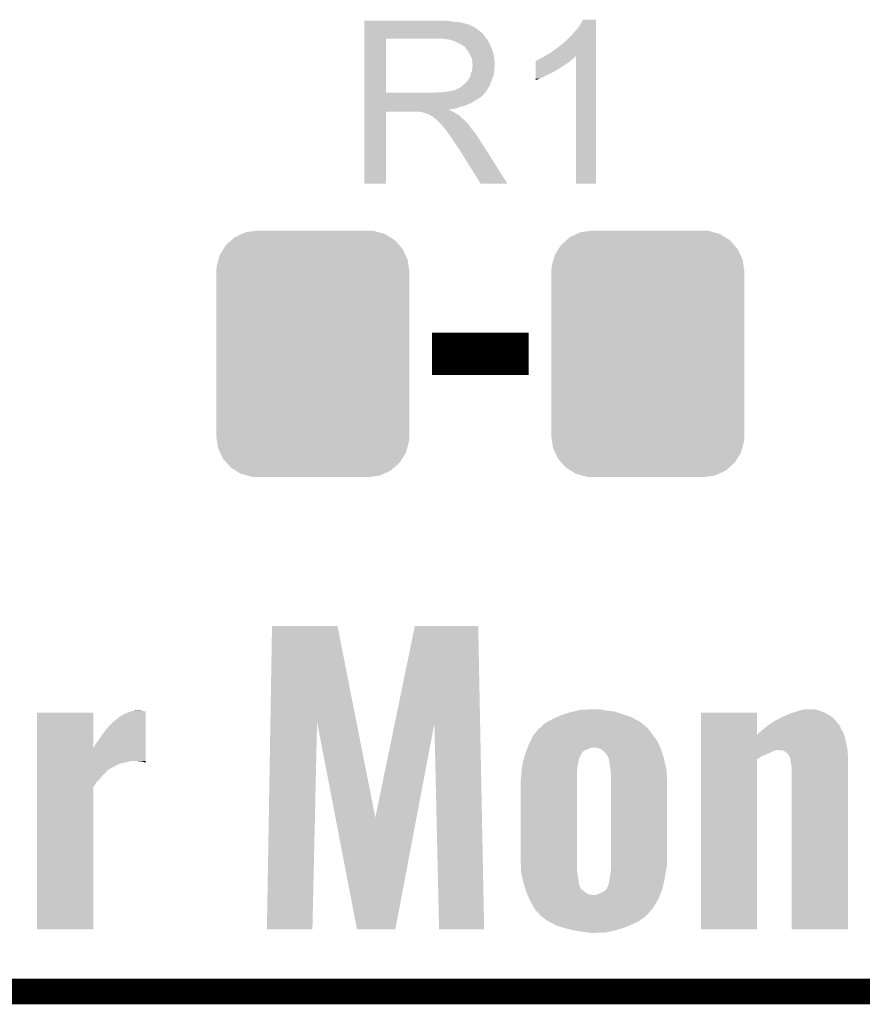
# Model space of a CAD drawing. Extents: x -1.3 to 24.2, y -3.9 to 39.2.
# Tile 4 of 34: x 6.7 to 11.7, y -3.9 to 2. Entities that reach past the tile are written whole.
import ezdxf

# ---------------------------------------------------------------- set-up
doc = ezdxf.new("R2010")
doc.units = 0
doc.layers.get('0').update_dxf_attribs({"linetype": 'CONTINUOUS'})
for name, color, linetype in [('POWERMONITOR_CLICK_V100_GKO', 5, 'CONTINUOUS'), ('POWERMONITOR_CLICK_V100_GTO', 14, 'CONTINUOUS'), ('POWERMONITOR_CLICK_V100_GTS', 12, 'CONTINUOUS')]:
    doc.layers.add(name, color=color, linetype=linetype)

# ---------------------------------------------------------------- blocks, each defined once
blk = doc.blocks.new('CUSTOM_58')
for points in [[(-0.465932, 0.697008), (-0.425122, 0.715892), (0.461224, 0.697008), (0.431072, 0.715892)], [(-0.425122, 0.715892), (-0.402214, 0.726492), (0.431072, 0.715892), (0.392864, 0.726492)], [(-0.402214, 0.726492), (-0.346074, 0.73466), (0.392864, 0.726492), (0.36342, 0.73466)], [(-0.346074, 0.73466), (-0.33274, 0.7366), (0.36342, 0.73466), (0.33274, 0.7366)], [(-0.53404, 0.625952), (-0.518606, 0.650592), (0.536988, 0.625952), (0.515276, 0.650592)], [(-0.518606, 0.650592), (-0.486794, 0.678626), (0.515276, 0.650592), (0.490572, 0.678626)], [(-0.486794, 0.678626), (-0.465932, 0.697008), (0.490572, 0.678626), (0.461224, 0.697008)], [(-0.563878, 0.562234), (-0.555872, 0.591092), (0.566472, 0.562234), (0.55312, 0.591092)], [(-0.555872, 0.591092), (-0.53404, 0.625952), (0.55312, 0.591092), (0.536988, 0.625952)], [(-0.57464, 0.52344), (-0.563878, 0.562234), (0.572118, 0.52344), (0.566472, 0.562234)], [(-0.57658, 0.49276), (-0.57464, 0.52344), (0.57658, 0.49276), (0.572118, 0.52344)], [(-0.57658, -0.49276), (-0.57658, 0.49276), (0.57658, -0.49276), (0.57658, 0.49276)], [(-0.572116, -0.52344), (-0.57658, -0.49276), (0.57464, -0.52344), (0.57658, -0.49276)], [(-0.566472, -0.562234), (-0.572116, -0.52344), (0.563876, -0.562234), (0.57464, -0.52344)], [(-0.553118, -0.591092), (-0.566472, -0.562234), (0.555872, -0.591092), (0.563876, -0.562234)], [(-0.536988, -0.625952), (-0.553118, -0.591092), (0.534038, -0.625952), (0.555872, -0.591092)], [(-0.515274, -0.650592), (-0.536988, -0.625952), (0.518606, -0.650592), (0.534038, -0.625952)], [(-0.490572, -0.678626), (-0.515274, -0.650592), (0.486792, -0.678626), (0.518606, -0.650592)], [(-0.461222, -0.697008), (-0.490572, -0.678626), (0.465932, -0.697008), (0.486792, -0.678626)], [(-0.431072, -0.715892), (-0.461222, -0.697008), (0.42512, -0.715892), (0.465932, -0.697008)], [(-0.392862, -0.726492), (-0.431072, -0.715892), (0.402214, -0.726492), (0.42512, -0.715892)], [(-0.36342, -0.73466), (-0.392862, -0.726492), (0.346072, -0.73466), (0.402214, -0.726492)], [(-0.33274, -0.7366), (-0.36342, -0.73466), (0.33274, -0.7366), (0.346072, -0.73466)]]:
    blk.add_solid(points)

msp = doc.modelspace()

# ---------------------------------------------------------------- linework, layer by layer
at = {"layer": 'POWERMONITOR_CLICK_V100_GKO', "const_width": 0.1524}
msp.add_lwpolyline([(-1.27, -3.81), (21.59, -3.81)], dxfattribs=at)
at = {"layer": 'POWERMONITOR_CLICK_V100_GTO', "const_width": 0.254}
msp.add_lwpolyline([(9.13384, 0), (9.71296, 0)], dxfattribs=at)
at = {"layer": 'POWERMONITOR_CLICK_V100_GTO'}
for points in [[(8.730002, 1.98882), (8.730004, 1.99136), (9.23544, 1.98882), (9.2075, 1.99136)], [(8.730002, 1.98374), (8.730002, 1.98882), (9.265918, 1.98374), (9.23544, 1.98882)], [(8.730002, 1.9812), (8.730002, 1.98374), (9.30148, 1.9812), (9.265918, 1.98374)], [(8.730002, 1.97358), (8.730002, 1.9812), (9.331958, 1.97358), (9.30148, 1.9812)], [(8.730002, 1.9685), (8.730002, 1.97358), (9.347202, 1.9685), (9.331958, 1.97358)], [(8.730002, 1.96596), (8.730002, 1.9685), (9.359902, 1.96596), (9.347202, 1.9685)], [(8.730002, 1.965936), (8.730002, 1.96596), (9.36244, 1.965936), (9.359902, 1.96596)], [(8.730002, 1.963414), (8.730002, 1.965936), (9.362456, 1.963414), (9.36244, 1.965936)], [(8.730002, 1.95834), (8.730002, 1.963414), (9.3726, 1.95834), (9.362456, 1.963414)], [(8.730002, 1.953258), (8.730002, 1.95834), (9.385302, 1.953258), (9.3726, 1.95834)], [(8.730002, 1.9431), (8.730002, 1.953258), (9.40054, 1.9431), (9.385302, 1.953258)], [(8.730002, 1.9304), (8.730002, 1.9431), (9.41578, 1.9304), (9.40054, 1.9431)], [(9.97204, 1.90754), (10.0076, 1.94818), (10.114276, 1.90754), (10.114278, 1.94818)], [(10.0076, 1.94818), (10.02284, 1.971042), (10.114278, 1.94818), (10.114278, 1.971042)], [(10.02284, 1.971042), (10.035542, 1.996416), (10.114278, 1.971042), (10.11428, 1.996416)], [(10.035542, 1.996416), (10.035556, 1.99644), (10.11428, 1.996416), (10.035556, 1.99644)], [(8.73, 1.89484), (8.730002, 1.915158), (9.45134, 1.89484), (9.436102, 1.915158)], [(8.73, 1.88214), (8.73, 1.89484), (9.461218, 1.88214), (9.45134, 1.89484)], [(8.730002, 1.915158), (8.730002, 1.9304), (9.436102, 1.915158), (9.41578, 1.9304)], [(9.928858, 1.864358), (9.97204, 1.90754), (10.114276, 1.864358), (10.114276, 1.90754)], [(8.729992, 1.559582), (8.73, 1.882118), (8.859522, 1.559582), (8.859522, 1.882118)], [(8.73, 1.882118), (8.73, 1.88214), (8.859522, 1.882118), (9.16686, 1.88214)], [(9.237982, 1.87706), (9.204962, 1.88214), (9.465168, 1.87706), (9.461218, 1.88214)], [(9.256616, 1.871978), (9.237982, 1.87706), (9.46912, 1.871978), (9.465168, 1.87706)], [(9.26592, 1.86944), (9.256616, 1.871978), (9.469124, 1.86944), (9.46912, 1.871978)], [(9.265932, 1.869434), (9.26592, 1.86944), (9.469124, 1.869434), (9.469124, 1.86944)], [(9.286236, 1.859282), (9.265932, 1.869434), (9.47674, 1.859282), (9.469124, 1.869434)], [(9.28624, 1.85928), (9.286236, 1.859282), (9.476742, 1.85928), (9.47674, 1.859282)], [(9.30402, 1.85166), (9.28624, 1.85928), (9.47979, 1.85166), (9.476742, 1.85928)], [(9.31249, 1.84658), (9.30402, 1.85166), (9.48182, 1.84658), (9.47979, 1.85166)], [(9.31672, 1.844042), (9.31249, 1.84658), (9.482908, 1.844042), (9.48182, 1.84658)], [(9.324344, 1.83896), (9.31672, 1.844042), (9.485086, 1.83896), (9.482908, 1.844042)], [(9.326884, 1.838952), (9.324344, 1.83896), (9.48509, 1.838952), (9.485086, 1.83896)], [(9.3345, 1.8288), (9.326884, 1.838952), (9.48944, 1.8288), (9.48509, 1.838952)], [(9.34212, 1.81864), (9.3345, 1.8288), (9.492828, 1.81864), (9.48944, 1.8288)], [(9.87044, 1.81864), (9.90092, 1.8415), (10.114274, 1.81864), (10.114276, 1.8415)], [(9.90092, 1.8415), (9.928858, 1.864358), (10.114276, 1.8415), (10.114276, 1.864358)], [(9.35119, 1.80594), (9.34212, 1.81864), (9.49706, 1.80594), (9.492828, 1.81864)], [(9.35482, 1.800856), (9.35119, 1.80594), (9.498586, 1.800856), (9.49706, 1.80594)], [(9.36498, 1.780538), (9.35482, 1.800856), (9.50468, 1.780538), (9.498586, 1.800856)], [(9.3726, 1.765296), (9.36498, 1.780538), (9.506206, 1.765296), (9.50468, 1.780538)], [(9.374052, 1.75514), (9.3726, 1.765296), (9.50722, 1.75514), (9.506206, 1.765296)], [(9.779002, 1.76276), (9.789158, 1.76784), (9.97712, 1.76276), (9.983892, 1.76784)], [(9.789158, 1.76784), (9.793388, 1.770378), (9.983892, 1.76784), (9.987278, 1.770378)], [(9.793388, 1.770378), (9.806078, 1.777992), (9.987278, 1.770378), (9.992358, 1.777992)], [(9.806078, 1.777992), (9.806092, 1.778), (9.992358, 1.777992), (9.994876, 1.778)], [(9.806092, 1.778), (9.81456, 1.78308), (10.114274, 1.778), (10.114274, 1.78308)], [(9.81456, 1.78308), (9.842502, 1.79832), (10.114274, 1.78308), (10.114274, 1.79832)], [(9.842502, 1.79832), (9.87044, 1.81864), (10.114274, 1.79832), (10.114274, 1.81864)], [(9.9949, 1.016024), (9.994876, 1.778), (10.114256, 1.016024), (10.114274, 1.778)], [(9.372598, 1.689098), (9.3755, 1.709416), (9.50722, 1.689098), (9.50722, 1.709416)], [(9.37514, 1.747518), (9.374052, 1.75514), (9.507856, 1.747518), (9.50722, 1.75514)], [(9.375142, 1.734818), (9.37514, 1.747518), (9.508914, 1.734818), (9.507856, 1.747518)], [(9.37768, 1.727196), (9.375142, 1.734818), (9.50955, 1.727196), (9.508914, 1.734818)], [(9.3755, 1.709416), (9.376226, 1.714496), (9.50722, 1.709416), (9.509758, 1.714496)], [(9.376226, 1.714496), (9.37768, 1.72466), (9.509758, 1.714496), (9.509758, 1.72466)], [(9.37768, 1.724662), (9.37768, 1.727196), (9.50976, 1.724662), (9.50955, 1.727196)], [(9.37768, 1.72466), (9.37768, 1.724662), (9.509758, 1.72466), (9.50976, 1.724662)], [(9.753612, 1.69672), (9.753614, 1.71196), (9.880598, 1.69672), (9.906002, 1.71196)], [(9.753614, 1.71196), (9.753618, 1.7272), (9.906002, 1.71196), (9.92886, 1.7272)], [(9.753618, 1.7272), (9.75362, 1.7399), (9.92886, 1.7272), (9.949178, 1.7399)], [(9.75362, 1.7399), (9.753624, 1.75006), (9.949178, 1.7399), (9.96137, 1.75006)], [(9.753624, 1.75006), (9.756146, 1.750066), (9.96137, 1.75006), (9.961378, 1.750066)], [(9.756146, 1.750066), (9.75868, 1.7526), (9.961378, 1.750066), (9.96442, 1.7526)], [(9.75868, 1.7526), (9.758684, 1.752602), (9.96442, 1.7526), (9.964422, 1.752602)], [(9.758684, 1.752602), (9.763762, 1.75514), (9.964422, 1.752602), (9.967594, 1.75514)], [(9.763762, 1.75514), (9.771384, 1.757682), (9.967594, 1.75514), (9.970772, 1.757682)], [(9.771384, 1.757682), (9.779002, 1.76276), (9.970772, 1.757682), (9.97712, 1.76276)], [(9.35482, 1.643378), (9.359898, 1.650996), (9.494748, 1.643378), (9.497518, 1.650996)], [(9.359898, 1.650996), (9.364978, 1.663698), (9.497518, 1.650996), (9.502136, 1.663698)], [(9.364978, 1.6637), (9.36752, 1.676398), (9.502138, 1.6637), (9.504678, 1.676398)], [(9.364978, 1.663698), (9.364978, 1.6637), (9.502136, 1.663698), (9.502138, 1.6637)], [(9.36752, 1.676398), (9.372598, 1.689098), (9.504678, 1.676398), (9.50722, 1.689098)], [(9.7536, 1.64338), (9.753606, 1.67386), (9.776458, 1.64338), (9.83742, 1.67386)], [(9.753606, 1.67386), (9.753608, 1.68148), (9.83742, 1.67386), (9.855198, 1.68148)], [(9.753608, 1.68148), (9.75361, 1.6891), (9.855198, 1.68148), (9.867902, 1.6891)], [(9.75361, 1.6891), (9.753612, 1.694174), (9.867902, 1.6891), (9.878044, 1.694174)], [(9.753612, 1.696696), (9.753612, 1.69672), (9.87806, 1.696696), (9.880598, 1.69672)], [(9.753612, 1.694174), (9.753612, 1.696696), (9.878044, 1.694174), (9.87806, 1.696696)], [(9.291318, 1.58496), (9.301476, 1.590038), (9.468486, 1.58496), (9.471448, 1.590038)], [(9.301476, 1.590038), (9.323702, 1.607818), (9.471448, 1.590038), (9.48182, 1.607818)], [(9.323702, 1.607818), (9.326878, 1.610358), (9.48182, 1.607818), (9.482742, 1.610358)], [(9.326878, 1.610358), (9.33958, 1.62306), (9.482742, 1.610358), (9.48736, 1.62306)], [(9.33958, 1.62306), (9.349738, 1.635758), (9.48736, 1.62306), (9.491978, 1.635758)], [(9.349738, 1.635758), (9.352278, 1.6383), (9.491978, 1.635758), (9.492902, 1.6383)], [(9.352278, 1.6383), (9.35482, 1.643378), (9.492902, 1.6383), (9.494748, 1.643378)], [(9.7536, 1.635792), (9.7536, 1.64338), (9.7536, 1.635792), (9.776458, 1.64338)], [(8.729992, 1.55956), (8.729992, 1.559582), (9.149078, 1.55956), (8.859522, 1.559582)], [(8.729992, 1.549396), (8.729992, 1.55956), (9.44118, 1.549396), (9.45134, 1.55956)], [(8.729992, 1.54686), (8.729992, 1.549396), (9.441156, 1.54686), (9.44118, 1.549396)], [(8.729992, 1.546844), (8.729992, 1.54686), (9.438634, 1.546844), (9.441156, 1.54686)], [(8.729992, 1.541782), (8.729992, 1.546844), (9.436096, 1.541782), (9.438634, 1.546844)], [(8.729992, 1.536698), (8.729992, 1.541782), (9.428478, 1.536698), (9.436096, 1.541782)], [(8.729992, 1.531618), (8.729992, 1.536698), (9.423396, 1.531618), (9.428478, 1.536698)], [(8.729992, 1.526538), (8.729992, 1.531618), (9.413242, 1.526538), (9.423396, 1.531618)], [(9.149078, 1.55956), (9.166844, 1.562098), (9.45134, 1.55956), (9.453878, 1.562098)], [(9.166844, 1.562098), (9.16686, 1.5621), (9.453878, 1.562098), (9.453878, 1.5621)], [(9.187178, 1.5621), (9.232898, 1.56718), (9.453878, 1.5621), (9.457266, 1.56718)], [(9.232898, 1.56718), (9.273538, 1.57734), (9.457266, 1.56718), (9.464042, 1.57734)], [(9.276076, 1.57734), (9.283694, 1.582418), (9.464042, 1.57734), (9.467004, 1.582418)], [(9.283694, 1.582418), (9.291318, 1.58496), (9.467004, 1.582418), (9.468486, 1.58496)], [(8.72999, 1.50368), (8.729992, 1.518918), (9.37768, 1.50368), (9.403078, 1.518918)], [(8.72999, 1.49606), (8.72999, 1.50368), (9.36244, 1.49606), (9.37768, 1.50368)], [(8.72999, 1.48082), (8.72999, 1.49606), (9.326878, 1.48082), (9.36244, 1.49606)], [(8.72999, 1.475738), (8.72999, 1.48082), (9.304018, 1.475738), (9.326878, 1.48082)], [(8.72999, 1.46812), (8.72999, 1.475738), (9.283698, 1.46812), (9.304018, 1.475738)], [(8.729992, 1.518918), (8.729992, 1.526538), (9.403078, 1.518918), (9.413242, 1.526538)], [(8.72998, 1.016024), (8.72999, 1.447776), (8.859496, 1.016024), (8.85952, 1.447776)], [(8.72999, 1.46304), (8.72999, 1.46812), (9.260838, 1.46304), (9.283698, 1.46812)], [(8.72999, 1.460462), (8.72999, 1.46304), (9.235474, 1.460462), (9.260838, 1.46304)], [(8.72999, 1.457958), (8.72999, 1.460462), (9.237984, 1.457958), (9.235474, 1.460462)], [(8.72999, 1.455418), (8.72999, 1.457958), (9.243062, 1.455418), (9.237984, 1.457958)], [(8.72999, 1.45034), (8.72999, 1.455418), (9.250678, 1.45034), (9.243062, 1.455418)], [(8.72999, 1.4478), (8.72999, 1.45034), (9.25703, 1.4478), (9.250678, 1.45034)], [(8.72999, 1.447776), (8.72999, 1.4478), (8.85952, 1.447776), (9.052558, 1.4478)], [(9.062718, 1.44526), (9.052558, 1.4478), (9.263382, 1.44526), (9.25703, 1.4478)], [(9.077954, 1.442726), (9.075416, 1.44526), (9.267606, 1.442726), (9.263382, 1.44526)], [(9.080496, 1.44272), (9.077954, 1.442726), (9.267616, 1.44272), (9.267606, 1.442726)], [(9.110978, 1.43256), (9.080496, 1.44272), (9.284548, 1.43256), (9.267616, 1.44272)], [(9.116058, 1.43002), (9.110978, 1.43256), (9.28878, 1.43002), (9.284548, 1.43256)], [(9.121138, 1.42748), (9.116058, 1.43002), (9.291956, 1.42748), (9.28878, 1.43002)], [(9.128758, 1.422402), (9.121138, 1.42748), (9.298304, 1.422402), (9.291956, 1.42748)], [(9.133836, 1.419862), (9.128758, 1.422402), (9.301478, 1.419862), (9.298304, 1.422402)], [(9.136376, 1.41986), (9.133836, 1.419862), (9.30148, 1.41986), (9.301478, 1.419862)], [(9.13892, 1.417322), (9.136376, 1.41986), (9.304018, 1.417322), (9.30148, 1.41986)], [(9.14908, 1.4097), (9.13892, 1.417322), (9.31164, 1.4097), (9.304018, 1.417322)], [(9.152256, 1.40716), (9.14908, 1.4097), (9.31418, 1.40716), (9.31164, 1.4097)], [(9.158608, 1.402078), (9.152256, 1.40716), (9.321802, 1.402078), (9.31418, 1.40716)], [(9.161778, 1.399542), (9.158608, 1.402078), (9.324338, 1.399542), (9.321802, 1.402078)], [(9.184642, 1.376678), (9.161778, 1.399542), (9.3472, 1.376678), (9.324338, 1.399542)], [(9.192258, 1.36906), (9.184642, 1.376678), (9.352916, 1.36906), (9.3472, 1.376678)], [(9.199878, 1.358898), (9.192258, 1.36906), (9.360538, 1.358898), (9.352916, 1.36906)], [(9.20115, 1.35636), (9.199878, 1.358898), (9.36244, 1.35636), (9.360538, 1.358898)], [(9.202414, 1.353836), (9.20115, 1.35636), (9.364404, 1.353836), (9.36244, 1.35636)], [(9.20495, 1.35382), (9.202414, 1.353836), (9.364416, 1.35382), (9.364404, 1.353836)], [(9.220196, 1.3335), (9.20495, 1.35382), (9.38022, 1.3335), (9.364416, 1.35382)], [(9.23544, 1.31318), (9.220196, 1.3335), (9.396476, 1.31318), (9.38022, 1.3335)], [(9.238828, 1.308098), (9.23544, 1.31318), (9.40054, 1.308098), (9.396476, 1.31318)], [(9.257454, 1.28016), (9.238828, 1.308098), (9.41832, 1.28016), (9.40054, 1.308098)], [(9.26592, 1.26746), (9.257454, 1.28016), (9.426378, 1.26746), (9.41832, 1.28016)], [(9.27862, 1.249682), (9.26592, 1.26746), (9.437658, 1.249682), (9.426378, 1.26746)], [(9.28878, 1.231898), (9.27862, 1.249682), (9.44894, 1.231898), (9.437658, 1.249682)], [(9.29132, 1.226826), (9.28878, 1.231898), (9.452158, 1.226826), (9.44894, 1.231898)], [(9.296394, 1.22428), (9.29132, 1.226826), (9.453774, 1.22428), (9.452158, 1.226826)], [(9.298942, 1.2192), (9.296394, 1.22428), (9.456996, 1.2192), (9.453774, 1.22428)], [(9.42594, 1.01601), (9.298942, 1.2192), (9.58591, 1.01601), (9.456996, 1.2192)], [(8.859496, 1.016), (8.72998, 1.016024), (8.859496, 1.016), (8.859496, 1.016024)], [(9.585916, 1.016), (9.58591, 1.01601), (9.585916, 1.016), (9.42594, 1.01601)], [(10.114256, 1.016), (9.9949, 1.016024), (10.114256, 1.016), (10.114256, 1.016024)], [(8.169164, -2.199864), (8.178822, -1.62562), (8.68331, -2.199864), (8.569964, -1.62562)], [(8.178822, -1.62562), (8.178824, -1.6256), (8.569964, -1.62562), (8.178824, -1.6256)], [(8.912258, -2.207486), (9.032254, -1.625624), (9.422102, -2.207486), (9.4107, -1.625624)], [(9.032254, -1.625624), (9.03226, -1.6256), (9.4107, -1.625624), (9.03226, -1.6256)], [(6.7742, -2.352002), (6.774202, -2.143784), (7.112042, -2.352002), (7.112, -2.143784)], [(6.774202, -2.143784), (6.774204, -2.14376), (7.112, -2.143784), (6.774204, -2.14376)], [(7.228842, -2.199638), (7.274562, -2.164078), (7.424414, -2.199638), (7.424416, -2.164078)], [(7.274562, -2.164078), (7.29742, -2.15138), (7.424416, -2.164078), (7.424418, -2.15138)], [(7.29742, -2.15138), (7.322818, -2.14122), (7.424418, -2.15138), (7.424418, -2.14122)], [(7.322818, -2.14122), (7.33968, -2.136162), (7.424418, -2.14122), (7.42442, -2.136162)], [(7.33968, -2.136162), (7.348222, -2.1336), (7.42442, -2.136162), (7.4041, -2.1336)], [(7.348222, -2.1336), (7.376158, -2.13106), (7.4041, -2.1336), (7.388862, -2.13106)], [(9.860278, -2.17932), (9.883138, -2.16916), (10.341958, -2.17932), (10.322562, -2.16916)], [(9.883138, -2.16916), (9.906, -2.159), (10.322562, -2.16916), (10.292082, -2.159)], [(9.906, -2.159), (9.92886, -2.15138), (10.292082, -2.159), (10.26922, -2.15138)], [(9.92886, -2.15138), (9.959342, -2.14122), (10.26922, -2.15138), (10.237048, -2.14122)], [(9.959342, -2.14122), (9.982202, -2.13614), (10.237048, -2.14122), (10.220962, -2.13614)], [(9.982202, -2.13614), (10.005062, -2.13106), (10.220962, -2.13614), (10.172702, -2.13106)], [(10.005062, -2.13106), (10.027922, -2.12598), (10.172702, -2.13106), (10.148996, -2.12598)], [(10.027922, -2.12598), (10.10158, -2.12344), (10.148996, -2.12598), (10.137142, -2.12344)], [(10.74168, -2.275802), (10.741682, -2.143784), (11.076982, -2.275802), (11.07694, -2.143784)], [(10.741682, -2.143784), (10.741684, -2.14376), (11.07694, -2.143784), (10.741684, -2.14376)], [(11.208, -2.179322), (11.22172, -2.1717), (11.536682, -2.179322), (11.526204, -2.1717)], [(11.22172, -2.1717), (11.251352, -2.159), (11.526204, -2.1717), (11.508742, -2.159)], [(11.251352, -2.159), (11.275058, -2.14884), (11.508742, -2.159), (11.490116, -2.14884)], [(11.275058, -2.14884), (11.291024, -2.14376), (11.490116, -2.14884), (11.480802, -2.14376)], [(11.291024, -2.14376), (11.322962, -2.133598), (11.480802, -2.14376), (11.4554, -2.133598)], [(11.322962, -2.133598), (11.33094, -2.13106), (11.4554, -2.133598), (11.446938, -2.13106)], [(11.33094, -2.13106), (11.352954, -2.12598), (11.446938, -2.13106), (11.429998, -2.12598)], [(11.352954, -2.12598), (11.363962, -2.12344), (11.429998, -2.12598), (11.40968, -2.12344)], [(7.188202, -2.242818), (7.228842, -2.199638), (7.42441, -2.242818), (7.424414, -2.199638)], [(8.14832, -3.439136), (8.169164, -2.199864), (8.420076, -3.439136), (8.448036, -2.199864)], [(8.558076, -2.771022), (8.448036, -2.199864), (8.796044, -2.771022), (8.68331, -2.199864)], [(8.796044, -2.771022), (8.912258, -2.207486), (9.042128, -2.771022), (9.149036, -2.207486)], [(9.17702, -3.439136), (9.149036, -2.207486), (9.446236, -3.439136), (9.422102, -2.207486)], [(9.772232, -2.24028), (9.776466, -2.2352), (10.4267, -2.24028), (10.42162, -2.2352)], [(9.776466, -2.2352), (9.77647, -2.235198), (10.42162, -2.2352), (10.421618, -2.235198)], [(9.77647, -2.235198), (9.78408, -2.232654), (10.421618, -2.235198), (10.418566, -2.232654)], [(9.78408, -2.232654), (9.796782, -2.217418), (10.418566, -2.232654), (10.40028, -2.217418)], [(9.796782, -2.217418), (9.82218, -2.19964), (10.40028, -2.217418), (10.378946, -2.19964)], [(9.82218, -2.19964), (9.826942, -2.1971), (10.378946, -2.19964), (10.375896, -2.1971)], [(9.826942, -2.1971), (9.860278, -2.17932), (10.375896, -2.1971), (10.341958, -2.17932)], [(11.117066, -2.240284), (11.13536, -2.22504), (11.577322, -2.240284), (11.572968, -2.22504)], [(11.13536, -2.22504), (11.139054, -2.2225), (11.572968, -2.22504), (11.572242, -2.2225)], [(11.139054, -2.2225), (11.15383, -2.212342), (11.572242, -2.2225), (11.56462, -2.212342)], [(11.15383, -2.212342), (11.161224, -2.207258), (11.56462, -2.212342), (11.559538, -2.207258)], [(11.161224, -2.207258), (11.175998, -2.197102), (11.559538, -2.207258), (11.55123, -2.197102)], [(11.175998, -2.197102), (11.208, -2.179322), (11.55123, -2.197102), (11.536682, -2.179322)], [(7.13232, -2.32156), (7.15772, -2.286), (7.424404, -2.32156), (7.424408, -2.286)], [(7.15772, -2.286), (7.188202, -2.242818), (7.424408, -2.286), (7.42441, -2.242818)], [(9.721426, -2.316478), (9.73836, -2.280922), (10.48258, -2.316478), (10.457182, -2.280922)], [(9.73836, -2.28092), (9.757412, -2.25806), (10.45718, -2.28092), (10.4394, -2.25806)], [(9.73836, -2.280922), (9.73836, -2.28092), (10.457182, -2.280922), (10.45718, -2.28092)], [(9.757412, -2.25806), (9.772232, -2.24028), (10.4394, -2.25806), (10.4267, -2.24028)], [(10.74168, -2.29616), (10.74168, -2.275802), (11.60272, -2.29616), (11.596458, -2.275802)], [(11.076982, -2.275802), (11.08456, -2.26822), (11.596458, -2.275802), (11.594126, -2.26822)], [(11.08456, -2.26822), (11.090368, -2.263138), (11.594126, -2.26822), (11.592562, -2.263138)], [(11.090368, -2.263138), (11.10488, -2.25044), (11.592562, -2.263138), (11.584096, -2.25044)], [(11.10488, -2.25044), (11.117066, -2.240284), (11.584096, -2.25044), (11.577322, -2.240284)], [(6.774198, -2.43332), (6.7742, -2.352002), (7.424396, -2.43332), (7.424402, -2.352002)], [(7.112042, -2.352002), (7.119622, -2.344414), (7.424402, -2.352002), (7.424402, -2.344414)], [(7.119622, -2.344414), (7.122162, -2.334258), (7.424402, -2.344414), (7.424404, -2.334258)], [(7.122162, -2.334258), (7.13232, -2.32156), (7.424404, -2.334258), (7.424404, -2.32156)], [(9.703282, -2.35966), (9.706186, -2.35204), (10.068562, -2.35966), (10.091424, -2.35204)], [(9.706186, -2.35204), (9.71296, -2.33426), (10.498386, -2.35204), (10.490484, -2.33426)], [(9.71296, -2.33426), (9.721426, -2.316478), (10.490484, -2.33426), (10.48258, -2.316478)], [(10.121902, -2.35458), (10.101578, -2.35204), (10.499516, -2.35458), (10.498386, -2.35204)], [(10.741678, -2.36728), (10.74168, -2.33172), (11.617008, -2.36728), (11.61034, -2.33172)], [(10.74168, -2.33172), (10.74168, -2.29616), (11.61034, -2.33172), (11.60272, -2.29616)], [(9.68393, -2.418078), (9.686832, -2.40792), (10.012682, -2.418078), (10.017762, -2.40792)], [(9.686832, -2.40792), (9.68756, -2.405374), (10.017762, -2.40792), (10.0203, -2.405374)], [(9.68756, -2.405374), (9.689012, -2.400292), (10.0203, -2.405374), (10.020304, -2.400292)], [(9.689012, -2.400292), (9.692638, -2.3876), (10.020304, -2.400292), (10.028766, -2.3876)], [(9.692638, -2.3876), (9.693604, -2.38506), (10.028766, -2.3876), (10.03046, -2.38506)], [(9.693604, -2.38506), (9.698444, -2.372358), (10.03046, -2.38506), (10.040626, -2.372358)], [(9.698444, -2.372358), (9.703282, -2.35966), (10.040626, -2.372358), (10.068562, -2.35966)], [(10.139686, -2.359662), (10.121902, -2.35458), (10.501774, -2.359662), (10.499516, -2.35458)], [(10.143314, -2.362202), (10.139686, -2.359662), (10.502902, -2.362202), (10.501774, -2.359662)], [(10.165082, -2.377442), (10.143314, -2.362202), (10.507752, -2.377442), (10.502902, -2.362202)], [(10.177788, -2.395222), (10.165082, -2.377442), (10.513408, -2.395222), (10.507752, -2.377442)], [(10.182858, -2.397774), (10.177788, -2.395222), (10.51422, -2.397774), (10.513408, -2.395222)], [(10.182862, -2.400304), (10.182858, -2.397774), (10.515026, -2.400304), (10.51422, -2.397774)], [(10.19048, -2.41808), (10.182862, -2.400304), (10.52068, -2.41808), (10.515026, -2.400304)], [(10.741678, -2.369822), (10.741678, -2.36728), (11.183618, -2.369822), (11.193778, -2.36728)], [(10.741678, -2.37744), (10.741678, -2.369822), (11.16584, -2.37744), (11.183618, -2.369822)], [(10.741678, -2.39522), (10.741678, -2.37744), (11.12774, -2.39522), (11.16584, -2.37744)], [(10.741678, -2.405382), (10.741678, -2.39522), (11.102338, -2.405382), (11.12774, -2.39522)], [(10.741678, -2.42317), (10.741678, -2.405382), (11.07694, -2.42317), (11.102338, -2.405382)], [(11.231876, -2.36982), (11.203942, -2.36728), (11.617484, -2.36982), (11.617008, -2.36728)], [(11.236324, -2.37236), (11.231876, -2.36982), (11.61796, -2.37236), (11.617484, -2.36982)], [(11.249658, -2.379978), (11.236324, -2.37236), (11.618384, -2.379978), (11.61796, -2.37236)], [(11.264898, -2.395222), (11.249658, -2.379978), (11.619232, -2.395222), (11.618384, -2.379978)], [(11.275058, -2.415538), (11.264898, -2.395222), (11.62036, -2.415538), (11.619232, -2.395222)], [(6.774196, -2.4765), (6.774198, -2.4511), (7.216134, -2.4765), (7.261858, -2.4511)], [(6.774198, -2.43586), (6.774198, -2.43332), (7.322818, -2.43586), (7.338058, -2.43332)], [(6.774198, -2.44094), (6.774198, -2.43586), (7.30504, -2.44094), (7.322818, -2.43586)], [(6.774198, -2.4511), (6.774198, -2.44094), (7.261858, -2.4511), (7.30504, -2.44094)], [(7.401558, -2.43586), (7.376162, -2.43332), (7.424396, -2.43586), (7.424396, -2.43332)], [(7.419336, -2.440938), (7.401558, -2.43586), (7.424396, -2.440938), (7.424396, -2.43586)], [(7.421874, -2.443474), (7.419336, -2.440938), (7.424396, -2.443474), (7.424396, -2.440938)], [(7.424396, -2.44348), (7.421874, -2.443474), (7.424396, -2.44348), (7.424396, -2.443474)], [(9.671048, -2.47904), (9.675282, -2.453638), (10.00252, -2.47904), (10.00506, -2.453638)], [(9.675282, -2.453638), (9.6774, -2.440938), (10.00506, -2.453638), (10.008688, -2.440938)], [(9.6774, -2.440938), (9.67885, -2.435858), (10.008688, -2.440938), (10.01014, -2.435858)], [(9.67885, -2.435858), (9.68393, -2.418078), (10.01014, -2.435858), (10.012682, -2.418078)], [(10.19048, -2.418082), (10.19048, -2.41808), (10.520682, -2.418082), (10.52068, -2.41808)], [(10.19556, -2.44348), (10.19048, -2.418082), (10.526326, -2.44348), (10.520682, -2.418082)], [(10.20064, -2.48666), (10.19556, -2.44348), (10.53592, -2.48666), (10.526326, -2.44348)], [(10.74166, -3.439136), (10.741678, -2.42317), (11.076916, -3.439136), (11.07694, -2.42317)], [(11.27529, -2.418078), (11.275058, -2.415538), (11.6205, -2.418078), (11.62036, -2.415538)], [(11.2776, -2.443478), (11.27529, -2.418078), (11.620498, -2.443478), (11.6205, -2.418078)], [(11.28268, -2.463798), (11.2776, -2.443478), (11.620498, -2.463798), (11.620498, -2.443478)], [(11.28268, -3.439136), (11.28268, -2.463798), (11.620476, -3.439136), (11.620498, -2.463798)], [(6.774196, -2.476504), (6.774196, -2.4765), (7.213594, -2.476504), (7.216134, -2.4765)], [(6.774196, -2.48158), (6.774196, -2.476504), (7.20598, -2.48158), (7.213594, -2.476504)], [(6.774196, -2.489202), (6.774196, -2.48158), (7.195818, -2.489202), (7.20598, -2.48158)], [(6.774196, -2.504442), (6.774196, -2.489202), (7.183118, -2.504442), (7.195818, -2.489202)], [(6.774196, -2.517142), (6.774196, -2.504442), (7.167878, -2.517142), (7.183118, -2.504442)], [(6.774196, -2.54), (6.774196, -2.517142), (7.150098, -2.54), (7.167878, -2.517142)], [(9.6647, -2.539998), (9.66724, -2.524762), (9.99998, -2.539998), (9.99998, -2.524762)], [(9.66724, -2.524762), (9.668424, -2.50698), (9.99998, -2.524762), (9.99998, -2.50698)], [(9.668424, -2.50698), (9.66978, -2.48666), (9.99998, -2.50698), (10.001826, -2.48666)], [(9.66978, -2.48666), (9.671048, -2.47904), (10.001826, -2.48666), (10.00252, -2.47904)], [(10.200642, -2.486662), (10.20064, -2.48666), (10.53592, -2.486662), (10.53592, -2.48666)], [(10.20318, -2.506982), (10.200642, -2.486662), (10.536622, -2.506982), (10.53592, -2.486662)], [(10.20318, -2.56032), (10.20318, -2.506982), (10.53846, -2.56032), (10.536622, -2.506982)], [(6.77418, -3.439136), (6.774194, -2.588262), (7.111976, -3.439136), (7.112, -2.588262)], [(6.774194, -2.588262), (6.774196, -2.560322), (7.112, -2.588262), (7.12978, -2.560322)], [(6.774196, -2.560322), (6.774196, -2.54), (7.12978, -2.560322), (7.150098, -2.54)], [(9.6647, -3.02514), (9.6647, -2.539998), (9.99998, -3.02514), (9.99998, -2.539998)], [(10.20318, -3.060702), (10.20318, -2.56032), (10.53846, -3.060702), (10.53846, -2.56032)], [(8.686796, -3.43914), (8.558076, -2.771022), (8.915382, -3.43914), (9.042128, -2.771022)], [(9.666628, -3.081018), (9.6647, -3.02514), (9.99998, -3.081018), (9.99998, -3.02514)], [(9.66724, -3.098798), (9.666628, -3.081018), (10.00252, -3.098798), (9.99998, -3.081018)], [(9.667242, -3.0988), (9.66724, -3.098798), (10.00252, -3.0988), (10.00252, -3.098798)], [(9.677402, -3.14452), (9.667242, -3.0988), (10.01014, -3.14452), (10.00252, -3.0988)], [(10.19556, -3.13436), (10.20064, -3.108962), (10.524912, -3.13436), (10.529146, -3.108962)], [(10.20064, -3.108962), (10.201562, -3.0988), (10.529146, -3.108962), (10.53084, -3.0988)], [(10.201562, -3.0988), (10.20318, -3.08102), (10.53084, -3.0988), (10.534396, -3.08102)], [(10.20318, -3.08102), (10.20318, -3.060702), (10.534396, -3.08102), (10.53846, -3.060702)], [(9.68248, -3.167378), (9.677402, -3.14452), (10.01268, -3.167378), (10.01014, -3.14452)], [(9.689254, -3.187696), (9.68248, -3.167378), (10.020298, -3.187696), (10.01268, -3.167378)], [(10.1854, -3.18008), (10.190478, -3.167382), (10.514752, -3.18008), (10.517776, -3.167382)], [(10.190478, -3.167382), (10.19302, -3.15214), (10.517776, -3.167382), (10.521404, -3.15214)], [(10.19302, -3.15214), (10.194108, -3.14452), (10.521404, -3.15214), (10.52322, -3.14452)], [(10.194108, -3.14452), (10.19556, -3.13436), (10.52322, -3.14452), (10.524912, -3.13436)], [(9.6901, -3.190236), (9.689254, -3.187696), (10.0203, -3.190236), (10.020298, -3.187696)], [(9.691792, -3.195314), (9.6901, -3.190236), (10.022838, -3.195314), (10.0203, -3.190236)], [(9.696028, -3.20802), (9.691792, -3.195314), (10.03808, -3.20802), (10.022838, -3.195314)], [(9.70026, -3.22072), (9.696028, -3.20802), (10.056224, -3.22072), (10.03808, -3.20802)], [(9.702518, -3.225798), (9.70026, -3.22072), (10.063476, -3.225798), (10.056224, -3.22072)], [(9.704776, -3.230878), (9.702518, -3.225798), (10.078718, -3.230878), (10.063476, -3.225798)], [(9.705906, -3.23342), (9.704776, -3.230878), (10.10158, -3.23342), (10.078718, -3.230878)], [(9.713808, -3.251202), (9.705906, -3.23342), (10.4902, -3.251202), (10.496972, -3.23342)], [(10.111736, -3.23342), (10.13206, -3.2258), (10.496972, -3.23342), (10.499874, -3.2258)], [(10.13206, -3.2258), (10.159996, -3.2131), (10.499874, -3.2258), (10.504712, -3.2131)], [(10.159996, -3.2131), (10.172698, -3.202942), (10.504712, -3.2131), (10.508582, -3.202942)], [(10.172698, -3.202942), (10.176084, -3.197862), (10.508582, -3.202942), (10.510518, -3.197862)], [(10.176084, -3.197862), (10.182856, -3.187708), (10.510518, -3.197862), (10.512934, -3.187708)], [(10.182856, -3.187708), (10.18286, -3.185164), (10.512934, -3.187708), (10.51354, -3.185164)], [(10.18286, -3.185164), (10.1854, -3.18008), (10.51354, -3.185164), (10.514752, -3.18008)], [(9.72058, -3.266442), (9.713808, -3.251202), (10.48149, -3.266442), (10.4902, -3.251202)], [(9.740898, -3.304536), (9.72058, -3.266442), (10.45972, -3.304536), (10.48149, -3.266442)], [(9.7409, -3.30454), (9.740898, -3.304536), (10.459716, -3.30454), (10.45972, -3.304536)], [(9.758678, -3.329938), (9.7409, -3.30454), (10.438552, -3.329938), (10.459716, -3.30454)], [(9.773914, -3.34264), (9.758678, -3.329938), (10.427968, -3.34264), (10.438552, -3.329938)], [(9.77646, -3.350254), (9.773914, -3.34264), (10.421624, -3.350254), (10.427968, -3.34264)], [(9.776466, -3.350258), (9.77646, -3.350254), (10.421622, -3.350258), (10.421624, -3.350254)], [(9.779734, -3.3528), (9.776466, -3.350258), (10.41908, -3.3528), (10.421622, -3.350258)], [(9.799326, -3.36804), (9.779734, -3.3528), (10.401302, -3.36804), (10.41908, -3.3528)], [(9.822182, -3.38582), (9.799326, -3.36804), (10.375898, -3.38582), (10.401302, -3.36804)], [(9.856124, -3.4036), (9.822182, -3.38582), (10.34034, -3.4036), (10.375898, -3.38582)], [(9.875518, -3.41376), (9.856124, -3.4036), (10.31748, -3.41376), (10.34034, -3.4036)], [(7.111976, -3.43916), (6.77418, -3.439136), (7.111976, -3.43916), (7.111976, -3.439136)], [(8.420076, -3.43916), (8.14832, -3.439136), (8.420076, -3.43916), (8.420076, -3.439136)], [(8.91538, -3.43916), (8.686796, -3.43914), (8.91538, -3.43916), (8.915382, -3.43914)], [(9.446236, -3.43916), (9.17702, -3.439136), (9.446236, -3.43916), (9.446236, -3.439136)], [(9.906008, -3.423922), (9.875518, -3.41376), (10.294618, -3.423922), (10.31748, -3.41376)], [(9.928862, -3.43154), (9.906008, -3.423922), (10.270672, -3.43154), (10.294618, -3.423922)], [(9.971534, -3.4417), (9.928862, -3.43154), (10.23874, -3.4417), (10.270672, -3.43154)], [(9.9822, -3.44424), (9.971534, -3.4417), (10.228156, -3.44424), (10.23874, -3.4417)], [(10.02792, -3.45186), (9.9822, -3.44424), (10.196404, -3.45186), (10.228156, -3.44424)], [(10.06602, -3.45694), (10.02792, -3.45186), (10.175238, -3.45694), (10.196404, -3.45186)], [(10.078718, -3.45948), (10.06602, -3.45694), (10.10158, -3.45948), (10.175238, -3.45694)], [(11.076916, -3.43916), (10.74166, -3.439136), (11.076916, -3.43916), (11.076916, -3.439136)], [(11.620476, -3.43916), (11.28268, -3.439136), (11.620476, -3.43916), (11.620476, -3.439136)]]:
    msp.add_solid(points, dxfattribs=at)

# ---------------------------------------------------------------- block references
at = {"layer": 'POWERMONITOR_CLICK_V100_GTS'}
for p in [(8.42264, 0), (10.42416, 0)]:
    msp.add_blockref('CUSTOM_58', p, dxfattribs=at)

doc.saveas('drawing.dxf')
